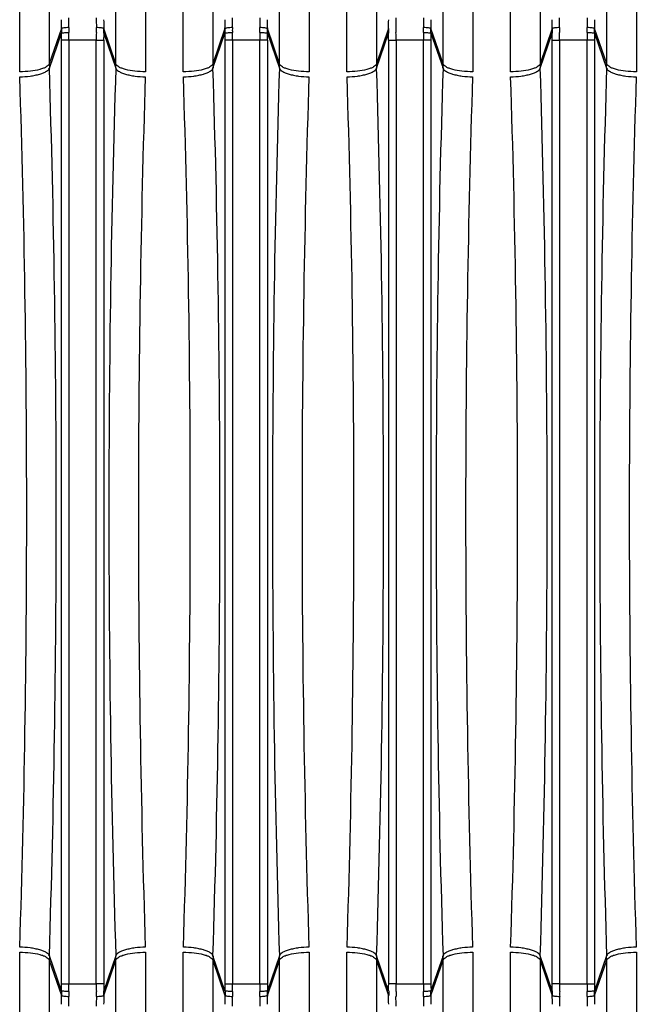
# Model space of a CAD drawing. Extents: x -3093 to 1181, y 8 to 2278.
# Tile 13 of 77: x -1807 to -1724, y 371 to 504. Entities that reach past the tile are written whole.
import ezdxf

# ---------------------------------------------------------------- set-up
doc = ezdxf.new("R2010")
doc.units = 0
doc.header["$LTSCALE"] = 65.395
doc.layers.get('0').update_dxf_attribs({"linetype": 'CONTINUOUS'})

msp = doc.modelspace()

# ---------------------------------------------------------------- linework, layer by layer
at = {"color": 9, "linetype": 'CONTINUOUS'}
for p, q in [((-1802.53, 623.06), (-1802.53, 497.9)), ((-1793.58, 497.9), (-1793.58, 623.06)), ((-1780.53, 623.06), (-1780.53, 497.9)), ((-1771.58, 497.9), (-1771.58, 623.06)), ((-1758.53, 623.06), (-1758.53, 497.9)), ((-1749.58, 497.9), (-1749.58, 623.06)), ((-1736.53, 623.06), (-1736.53, 497.9)), ((-1727.58, 497.9), (-1727.58, 623.06)), ((-1800.91, 502.64), (-1802.53, 497.9)), ((-1802.52, 497.31), (-1800.91, 502.02)), ((-1793.58, 497.9), (-1795.21, 502.64)), ((-1795.21, 502.02), (-1793.59, 497.31)), ((-1778.91, 502.64), (-1780.53, 497.9)), ((-1780.52, 497.31), (-1778.91, 502.02)), ((-1771.58, 497.9), (-1773.21, 502.64)), ((-1773.21, 502.02), (-1771.59, 497.31)), ((-1756.91, 502.64), (-1758.53, 497.9)), ((-1758.52, 497.31), (-1756.91, 502.02)), ((-1749.58, 497.9), (-1751.21, 502.64)), ((-1751.21, 502.02), (-1749.59, 497.31)), ((-1734.91, 502.64), (-1736.53, 497.9)), ((-1736.52, 497.31), (-1734.91, 502.02)), ((-1727.58, 497.9), (-1729.21, 502.64)), ((-1729.21, 502.02), (-1727.59, 497.31)), ((-1800.9, 374.15), (-1800.9, 501.11)), ((-1796.21, 501.11), (-1800.9, 501.11)), ((-1799.91, 501.11), (-1799.91, 374.15)), ((-1796.21, 374.15), (-1796.21, 501.11)), ((-1795.21, 501.11), (-1795.21, 374.15)), ((-1778.9, 374.15), (-1778.9, 501.11)), ((-1773.21, 501.11), (-1778.9, 501.11)), ((-1777.91, 501.11), (-1777.91, 374.15)), ((-1774.21, 374.15), (-1774.21, 501.11)), ((-1773.21, 501.11), (-1773.21, 374.15)), ((-1756.9, 374.15), (-1756.9, 501.11)), ((-1755.91, 501.11), (-1755.91, 374.15)), ((-1751.21, 501.11), (-1755.91, 501.11)), ((-1752.21, 374.15), (-1752.21, 501.11)), ((-1751.21, 501.11), (-1751.21, 374.15)), ((-1734.9, 374.15), (-1734.9, 501.11)), ((-1733.91, 501.11), (-1733.91, 374.15)), ((-1729.21, 501.11), (-1733.91, 501.11)), ((-1730.21, 374.15), (-1730.21, 501.11)), ((-1729.21, 501.11), (-1729.21, 374.15)), ((-1800.91, 373.24), (-1802.52, 377.95)), ((-1793.59, 377.95), (-1795.21, 373.24)), ((-1778.91, 373.24), (-1780.52, 377.95)), ((-1771.59, 377.95), (-1773.21, 373.24)), ((-1756.91, 373.24), (-1758.52, 377.95)), ((-1749.59, 377.95), (-1751.21, 373.24)), ((-1734.91, 373.24), (-1736.52, 377.95)), ((-1727.59, 377.95), (-1729.21, 373.24)), ((-1802.53, 377.36), (-1802.53, 252.2)), ((-1802.53, 377.36), (-1800.91, 372.62)), ((-1795.21, 372.62), (-1793.58, 377.36)), ((-1793.58, 252.2), (-1793.58, 377.36)), ((-1780.53, 377.36), (-1778.91, 372.62)), ((-1780.53, 377.36), (-1780.53, 252.2)), ((-1773.21, 372.62), (-1771.58, 377.36)), ((-1771.58, 252.2), (-1771.58, 377.36)), ((-1758.53, 377.36), (-1756.91, 372.62)), ((-1758.53, 377.36), (-1758.53, 252.2)), ((-1751.21, 372.62), (-1749.58, 377.36)), ((-1749.58, 252.2), (-1749.58, 377.36)), ((-1736.53, 377.36), (-1734.91, 372.62)), ((-1736.53, 377.36), (-1736.53, 252.2)), ((-1729.21, 372.62), (-1727.58, 377.36)), ((-1727.58, 252.2), (-1727.58, 377.36)), ((-1800.9, 374.15), (-1796.21, 374.15)), ((-1778.9, 374.15), (-1773.21, 374.15)), ((-1755.91, 374.15), (-1751.21, 374.15)), ((-1733.91, 374.15), (-1729.21, 374.15))]:
    msp.add_line(p, q, dxfattribs=at)
at = {"color": 2, "linetype": 'CONTINUOUS'}
for p, q in [((-1806.51, 496.84), (-1806.51, 619.8)), ((-1789.6, 619.8), (-1789.6, 496.84)), ((-1784.51, 496.84), (-1784.51, 619.8)), ((-1767.6, 619.8), (-1767.6, 496.84)), ((-1762.51, 496.84), (-1762.51, 619.8)), ((-1745.6, 619.8), (-1745.6, 496.84)), ((-1740.51, 496.84), (-1740.51, 619.8)), ((-1723.6, 619.8), (-1723.6, 496.84)), ((-1796.21, 501.11), (-1795.21, 501.11)), ((-1756.9, 501.11), (-1755.91, 501.11)), ((-1734.9, 501.11), (-1733.91, 501.11)), ((-1806.51, 255.46), (-1806.51, 378.42)), ((-1789.6, 378.42), (-1789.6, 255.46)), ((-1784.51, 255.46), (-1784.51, 378.42)), ((-1767.6, 378.42), (-1767.6, 255.46)), ((-1762.51, 255.46), (-1762.51, 378.42)), ((-1745.6, 378.42), (-1745.6, 255.46)), ((-1740.51, 255.46), (-1740.51, 378.42)), ((-1723.6, 378.42), (-1723.6, 255.46)), ((-1795.21, 374.15), (-1796.21, 374.15)), ((-1755.91, 374.15), (-1756.9, 374.15)), ((-1733.91, 374.15), (-1734.9, 374.15))]:
    msp.add_line(p, q, dxfattribs=at)
at = {"color": 9, "linetype": 'CONTINUOUS'}
for centre, radius, start, end in [((-1890.09, 503.85), 89.19, 359.2223, 359.9963), ((-1911.68, 504.13), 111.77, 359.3052, 359.9911), ((-1686.23, 504.12), 109.98, 180.0032, 180.7005), ((-1704.55, 503.86), 90.67, 180.01, 180.7714), ((-1868.09, 503.85), 89.19, 359.2223, 359.9963), ((-1889.68, 504.13), 111.77, 359.3052, 359.9911), ((-1664.23, 504.12), 109.98, 180.0032, 180.7005), ((-1682.55, 503.86), 90.67, 180.01, 180.7714), ((-1642.23, 504.12), 109.98, 180.0032, 180.7005), ((-1660.55, 503.86), 90.67, 180.01, 180.7714), ((-1824.09, 503.85), 89.19, 359.2223, 359.9963), ((-1845.68, 504.13), 111.77, 359.3052, 359.9911), ((-1620.23, 504.12), 109.98, 180.0032, 180.7005), ((-1638.55, 503.86), 90.67, 180.01, 180.7714), ((-1886.1, 501.11), 85.2, 359.9992, 0.6089), ((-1905.08, 501.11), 105.17, 359.9993, 0.548), ((-1864.1, 501.11), 85.2, 359.9992, 0.6089), ((-1883.08, 501.11), 105.17, 359.9993, 0.548), ((-1669.03, 501.11), 105.18, 179.452, 180.0008), ((-1688.02, 501.11), 85.2, 179.3911, 180.0008), ((-1647.03, 501.11), 105.18, 179.452, 180.0008), ((-1666.02, 501.11), 85.2, 179.3911, 180.0008), ((-1625.03, 501.11), 105.18, 179.452, 180.0008), ((-1644.02, 501.11), 85.2, 179.3911, 180.0008), ((-1886.1, 374.14), 85.2, 359.3911, 0.0008), ((-1905.08, 374.14), 105.18, 359.452, 0.0008), ((-1864.1, 374.14), 85.2, 359.3911, 0.0008), ((-1883.08, 374.14), 105.18, 359.452, 0.0008), ((-1669.04, 374.14), 105.17, 179.9993, 180.548), ((-1688.01, 374.14), 85.2, 179.9992, 180.6089), ((-1647.04, 374.14), 105.17, 179.9993, 180.548), ((-1666.01, 374.14), 85.2, 179.9992, 180.6089), ((-1625.04, 374.14), 105.17, 179.9993, 180.548), ((-1644.01, 374.14), 85.2, 179.9992, 180.6089), ((-1891.56, 371.4), 90.67, 0.01, 0.7714), ((-1909.88, 371.14), 109.98, 0.0032, 0.7005), ((-1684.44, 371.13), 111.77, 179.3052, 179.9912), ((-1706.03, 371.41), 89.19, 179.2223, 179.9963), ((-1869.56, 371.4), 90.67, 0.01, 0.7714), ((-1887.88, 371.14), 109.98, 0.0032, 0.7005), ((-1662.44, 371.13), 111.77, 179.3052, 179.9912), ((-1684.03, 371.41), 89.19, 179.2223, 179.9963), ((-1640.44, 371.13), 111.77, 179.3052, 179.9912), ((-1662.03, 371.41), 89.19, 179.2223, 179.9963), ((-1825.56, 371.4), 90.67, 0.01, 0.7714), ((-1843.88, 371.14), 109.98, 0.0032, 0.7005), ((-1618.44, 371.13), 111.77, 179.3052, 179.9912), ((-1640.03, 371.41), 89.19, 179.2223, 179.9963)]:
    msp.add_arc(centre, radius, start, end, dxfattribs=at)
at = {"color": 2, "linetype": 'CONTINUOUS'}
for centre, radius, start, end in [((-1846.07, 503.85), 89.17, 359.2222, 359.9964), ((-1867.65, 504.13), 111.75, 359.3051, 359.9912), ((-1775.65, 502.32), 25.26, 179.275, 180.6745), ((-1769.79, 502.41), 30.13, 179.3144, 180.5562), ((-1691, 501.11), 105.21, 179.4521, 180.0007), ((-1826.33, 502.41), 30.13, 359.4442, 0.6851), ((-1820.46, 502.32), 25.25, 359.3254, 0.7251), ((-1710, 501.11), 85.22, 179.3912, 180.0007), ((-1753.65, 502.32), 25.26, 179.275, 180.6745), ((-1747.79, 502.41), 30.13, 179.3144, 180.5562), ((-1804.33, 502.41), 30.13, 359.4442, 0.6851), ((-1798.46, 502.32), 25.25, 359.3254, 0.7251), ((-1731.65, 502.32), 25.26, 179.275, 180.6745), ((-1842.12, 501.11), 85.21, 359.9993, 0.6088), ((-1725.79, 502.41), 30.13, 179.3144, 180.5562), ((-1861.05, 501.11), 105.14, 359.9992, 0.5481), ((-1782.33, 502.41), 30.13, 359.4442, 0.6851), ((-1776.46, 502.32), 25.25, 359.3254, 0.7251), ((-1709.65, 502.32), 25.26, 179.275, 180.6745), ((-1820.12, 501.11), 85.21, 359.9993, 0.6088), ((-1703.79, 502.41), 30.13, 179.3144, 180.5562), ((-1839.05, 501.11), 105.14, 359.9992, 0.5481), ((-1760.33, 502.41), 30.13, 359.4442, 0.6851), ((-1754.46, 502.32), 25.25, 359.3254, 0.7251), ((-1784.1, 497.9), 18.42, 180.0024, 181.8337), ((-1812.01, 497.9), 18.42, 358.1663, 359.9976), ((-1762.1, 497.9), 18.42, 180.0024, 181.8337), ((-1790.01, 497.9), 18.42, 358.1663, 359.9976), ((-1740.1, 497.9), 18.42, 180.0024, 181.8337), ((-1768.01, 497.9), 18.42, 358.1663, 359.9976), ((-1718.1, 497.9), 18.42, 180.0024, 181.8337), ((-1746.01, 497.9), 18.42, 358.1663, 359.9976), ((-1784.1, 377.36), 18.42, 178.1663, 179.9976), ((-1812.01, 377.36), 18.42, 0.0024, 1.8337), ((-1762.1, 377.36), 18.42, 178.1663, 179.9976), ((-1790.01, 377.36), 18.42, 0.0024, 1.8337), ((-1740.1, 377.36), 18.42, 178.1663, 179.9976), ((-1768.01, 377.36), 18.42, 0.0024, 1.8337), ((-1718.1, 377.36), 18.42, 178.1663, 179.9976), ((-1746.01, 377.36), 18.42, 0.0024, 1.8337), ((-1691.07, 374.14), 105.14, 179.9992, 180.5481), ((-1710, 374.14), 85.21, 179.9993, 180.6088), ((-1842.12, 374.14), 85.22, 359.3912, 0.0007), ((-1861.11, 374.14), 105.21, 359.4521, 0.0007), ((-1820.12, 374.14), 85.22, 359.3912, 0.0007), ((-1839.11, 374.14), 105.21, 359.4521, 0.0007), ((-1775.65, 372.94), 25.25, 179.3254, 180.7251), ((-1769.78, 372.85), 30.13, 179.4442, 180.6851), ((-1826.33, 372.85), 30.13, 359.3144, 0.5562), ((-1820.47, 372.94), 25.26, 359.275, 0.6745), ((-1753.65, 372.94), 25.25, 179.3254, 180.7251), ((-1747.78, 372.85), 30.13, 179.4442, 180.6851), ((-1804.33, 372.85), 30.13, 359.3144, 0.5562), ((-1798.47, 372.94), 25.26, 359.275, 0.6745), ((-1731.65, 372.94), 25.25, 179.3254, 180.7251), ((-1847.54, 371.4), 90.64, 0.0099, 0.7716), ((-1725.78, 372.85), 30.13, 179.4442, 180.6851), ((-1865.89, 371.14), 109.98, 0.0032, 0.7005), ((-1782.33, 372.85), 30.13, 359.3144, 0.5562), ((-1776.47, 372.94), 25.26, 359.275, 0.6745), ((-1709.65, 372.94), 25.25, 179.3254, 180.7251), ((-1703.78, 372.85), 30.13, 179.4442, 180.6851), ((-1760.33, 372.85), 30.13, 359.3144, 0.5562), ((-1754.47, 372.94), 25.26, 359.275, 0.6745)]:
    msp.add_arc(centre, radius, start, end, dxfattribs=at)
for points, knots in [([(-1799.91, 502.77), (-1800.03, 502.77), (-1800.25, 502.77), (-1800.55, 502.75), (-1800.76, 502.71), (-1800.87, 502.67), (-1800.9, 502.65), (-1800.91, 502.64)], [0, 0, 0, 0, 0.341775, 0.661095, 0.88946, 0.958337, 1, 1, 1, 1]), ([(-1800.91, 502.02), (-1800.9, 502.03), (-1800.86, 502.04), (-1800.79, 502.06), (-1800.7, 502.07), (-1800.52, 502.1), (-1800.25, 502.11), (-1800.03, 502.12), (-1799.91, 502.12)], [0, 0, 0, 0, 0.039939, 0.109685, 0.208254, 0.332779, 0.642986, 1, 1, 1, 1]), ([(-1795.21, 502.64), (-1795.22, 502.65), (-1795.25, 502.67), (-1795.35, 502.71), (-1795.56, 502.75), (-1795.86, 502.77), (-1796.09, 502.77), (-1796.2, 502.77)], [0, 0, 0, 0, 0.041663, 0.11054, 0.338905, 0.658225, 1, 1, 1, 1]), ([(-1777.91, 502.77), (-1778.03, 502.77), (-1778.25, 502.77), (-1778.55, 502.75), (-1778.76, 502.71), (-1778.87, 502.67), (-1778.9, 502.65), (-1778.91, 502.64)], [0, 0, 0, 0, 0.341775, 0.661095, 0.88946, 0.958337, 1, 1, 1, 1]), ([(-1778.91, 502.02), (-1778.9, 502.03), (-1778.86, 502.04), (-1778.79, 502.06), (-1778.7, 502.07), (-1778.52, 502.1), (-1778.25, 502.11), (-1778.03, 502.12), (-1777.91, 502.12)], [0, 0, 0, 0, 0.039939, 0.109685, 0.208254, 0.332779, 0.642986, 1, 1, 1, 1]), ([(-1773.21, 502.64), (-1773.22, 502.65), (-1773.25, 502.67), (-1773.35, 502.71), (-1773.56, 502.75), (-1773.86, 502.77), (-1774.09, 502.77), (-1774.2, 502.77)], [0, 0, 0, 0, 0.041663, 0.11054, 0.338905, 0.658225, 1, 1, 1, 1]), ([(-1774.2, 502.12), (-1774.08, 502.12), (-1773.86, 502.11), (-1773.6, 502.1), (-1773.42, 502.07), (-1773.32, 502.06), (-1773.25, 502.04), (-1773.22, 502.03), (-1773.21, 502.02)], [0, 0, 0, 0, 0.356976, 0.667169, 0.791708, 0.890297, 0.960057, 1, 1, 1, 1]), ([(-1751.21, 502.64), (-1751.22, 502.65), (-1751.25, 502.67), (-1751.35, 502.71), (-1751.56, 502.75), (-1751.86, 502.77), (-1752.09, 502.77), (-1752.2, 502.77)], [0, 0, 0, 0, 0.041663, 0.11054, 0.338905, 0.658225, 1, 1, 1, 1]), ([(-1752.2, 502.12), (-1752.08, 502.12), (-1751.86, 502.11), (-1751.6, 502.1), (-1751.42, 502.07), (-1751.32, 502.06), (-1751.25, 502.04), (-1751.22, 502.03), (-1751.21, 502.02)], [0, 0, 0, 0, 0.356976, 0.667169, 0.791708, 0.890297, 0.960057, 1, 1, 1, 1]), ([(-1733.91, 502.77), (-1734.03, 502.77), (-1734.25, 502.77), (-1734.55, 502.75), (-1734.76, 502.71), (-1734.87, 502.67), (-1734.9, 502.65), (-1734.91, 502.64)], [0, 0, 0, 0, 0.341775, 0.661095, 0.88946, 0.958337, 1, 1, 1, 1]), ([(-1729.21, 502.64), (-1729.22, 502.65), (-1729.25, 502.67), (-1729.35, 502.71), (-1729.56, 502.75), (-1729.86, 502.77), (-1730.09, 502.77), (-1730.2, 502.77)], [0, 0, 0, 0, 0.041663, 0.11054, 0.338905, 0.658225, 1, 1, 1, 1]), ([(-1730.2, 502.12), (-1730.08, 502.12), (-1729.86, 502.11), (-1729.6, 502.1), (-1729.42, 502.07), (-1729.32, 502.06), (-1729.25, 502.04), (-1729.22, 502.03), (-1729.21, 502.02)], [0, 0, 0, 0, 0.356976, 0.667169, 0.791708, 0.890297, 0.960057, 1, 1, 1, 1]), ([(-1802.53, 497.9), (-1802.56, 497.82), (-1802.68, 497.66), (-1802.96, 497.46), (-1803.35, 497.28), (-1804.06, 497.06), (-1805.13, 496.89), (-1806.03, 496.84), (-1806.51, 496.84)], [0, 0, 0, 0, 0.059875, 0.139033, 0.240419, 0.363245, 0.661144, 1, 1, 1, 1]), ([(-1806.5, 496.15), (-1806.03, 496.16), (-1805.34, 496.21), (-1804.45, 496.36), (-1803.84, 496.51), (-1803.33, 496.68), (-1802.93, 496.88), (-1802.66, 497.08), (-1802.55, 497.24), (-1802.52, 497.31)], [0, 0, 0, 0, 0.326322, 0.487322, 0.63566, 0.763557, 0.866814, 0.944048, 1, 1, 1, 1]), ([(-1793.59, 497.31), (-1793.57, 497.24), (-1793.45, 497.08), (-1793.18, 496.88), (-1792.78, 496.68), (-1792.27, 496.51), (-1791.67, 496.36), (-1790.77, 496.21), (-1790.08, 496.16), (-1789.62, 496.15)], [0, 0, 0, 0, 0.055952, 0.133186, 0.236443, 0.36434, 0.512678, 0.673678, 1, 1, 1, 1]), ([(-1789.6, 496.84), (-1790.08, 496.84), (-1790.99, 496.89), (-1792.05, 497.06), (-1792.76, 497.28), (-1793.15, 497.46), (-1793.44, 497.66), (-1793.56, 497.82), (-1793.58, 497.9)], [0, 0, 0, 0, 0.338856, 0.636755, 0.759581, 0.860967, 0.940125, 1, 1, 1, 1]), ([(-1780.53, 497.9), (-1780.56, 497.82), (-1780.68, 497.66), (-1780.96, 497.46), (-1781.35, 497.28), (-1782.06, 497.06), (-1783.13, 496.89), (-1784.03, 496.84), (-1784.51, 496.84)], [0, 0, 0, 0, 0.059875, 0.139033, 0.240419, 0.363245, 0.661144, 1, 1, 1, 1]), ([(-1784.5, 496.15), (-1784.03, 496.16), (-1783.34, 496.21), (-1782.45, 496.36), (-1781.84, 496.51), (-1781.33, 496.68), (-1780.93, 496.88), (-1780.66, 497.08), (-1780.55, 497.24), (-1780.52, 497.31)], [0, 0, 0, 0, 0.326322, 0.487322, 0.63566, 0.763557, 0.866814, 0.944048, 1, 1, 1, 1]), ([(-1771.59, 497.31), (-1771.57, 497.24), (-1771.45, 497.08), (-1771.18, 496.88), (-1770.78, 496.68), (-1770.27, 496.51), (-1769.67, 496.36), (-1768.77, 496.21), (-1768.08, 496.16), (-1767.62, 496.15)], [0, 0, 0, 0, 0.055952, 0.133186, 0.236443, 0.36434, 0.512678, 0.673678, 1, 1, 1, 1]), ([(-1767.6, 496.84), (-1768.08, 496.84), (-1768.99, 496.89), (-1770.05, 497.06), (-1770.76, 497.28), (-1771.15, 497.46), (-1771.44, 497.66), (-1771.56, 497.82), (-1771.58, 497.9)], [0, 0, 0, 0, 0.338856, 0.636755, 0.759581, 0.860967, 0.940125, 1, 1, 1, 1]), ([(-1758.53, 497.9), (-1758.56, 497.82), (-1758.68, 497.66), (-1758.96, 497.46), (-1759.35, 497.28), (-1760.06, 497.06), (-1761.13, 496.89), (-1762.03, 496.84), (-1762.51, 496.84)], [0, 0, 0, 0, 0.059875, 0.139033, 0.240419, 0.363245, 0.661144, 1, 1, 1, 1]), ([(-1762.5, 496.15), (-1762.03, 496.16), (-1761.34, 496.21), (-1760.45, 496.36), (-1759.84, 496.51), (-1759.33, 496.68), (-1758.93, 496.88), (-1758.66, 497.08), (-1758.55, 497.24), (-1758.52, 497.31)], [0, 0, 0, 0, 0.326322, 0.487322, 0.63566, 0.763557, 0.866814, 0.944048, 1, 1, 1, 1]), ([(-1749.59, 497.31), (-1749.57, 497.24), (-1749.45, 497.08), (-1749.18, 496.88), (-1748.78, 496.68), (-1748.27, 496.51), (-1747.67, 496.36), (-1746.77, 496.21), (-1746.08, 496.16), (-1745.62, 496.15)], [0, 0, 0, 0, 0.055952, 0.133186, 0.236443, 0.36434, 0.512678, 0.673678, 1, 1, 1, 1]), ([(-1745.6, 496.84), (-1746.08, 496.84), (-1746.99, 496.89), (-1748.05, 497.06), (-1748.76, 497.28), (-1749.15, 497.46), (-1749.44, 497.66), (-1749.56, 497.82), (-1749.58, 497.9)], [0, 0, 0, 0, 0.338856, 0.636755, 0.759581, 0.860967, 0.940125, 1, 1, 1, 1]), ([(-1736.53, 497.9), (-1736.56, 497.82), (-1736.68, 497.66), (-1736.96, 497.46), (-1737.35, 497.28), (-1738.06, 497.06), (-1739.13, 496.89), (-1740.03, 496.84), (-1740.51, 496.84)], [0, 0, 0, 0, 0.059875, 0.139033, 0.240419, 0.363245, 0.661144, 1, 1, 1, 1]), ([(-1740.5, 496.15), (-1740.03, 496.16), (-1739.34, 496.21), (-1738.45, 496.36), (-1737.84, 496.51), (-1737.33, 496.68), (-1736.93, 496.88), (-1736.66, 497.08), (-1736.55, 497.24), (-1736.52, 497.31)], [0, 0, 0, 0, 0.326322, 0.487322, 0.63566, 0.763557, 0.866814, 0.944048, 1, 1, 1, 1]), ([(-1727.59, 497.31), (-1727.57, 497.24), (-1727.45, 497.08), (-1727.18, 496.88), (-1726.78, 496.68), (-1726.27, 496.51), (-1725.67, 496.36), (-1724.77, 496.21), (-1724.08, 496.16), (-1723.62, 496.15)], [0, 0, 0, 0, 0.055952, 0.133186, 0.236443, 0.36434, 0.512678, 0.673678, 1, 1, 1, 1]), ([(-1723.6, 496.84), (-1724.08, 496.84), (-1724.99, 496.89), (-1726.05, 497.06), (-1726.76, 497.28), (-1727.15, 497.46), (-1727.44, 497.66), (-1727.56, 497.82), (-1727.58, 497.9)], [0, 0, 0, 0, 0.338856, 0.636755, 0.759581, 0.860967, 0.940125, 1, 1, 1, 1]), ([(-1806.5, 379.11), (-1806.18, 388.75), (-1805.72, 408.26), (-1805.49, 437.63), (-1805.72, 467), (-1806.18, 486.5), (-1806.5, 496.15)], [0, 0, 0, 0, 0.247252, 0.500001, 0.75275, 1, 1, 1, 1]), ([(-1789.62, 496.15), (-1789.93, 486.5), (-1790.4, 467), (-1790.63, 437.63), (-1790.4, 408.26), (-1789.93, 388.75), (-1789.62, 379.11)], [0, 0, 0, 0, 0.247252, 0.500001, 0.75275, 1, 1, 1, 1]), ([(-1784.5, 379.11), (-1784.18, 388.75), (-1783.72, 408.26), (-1783.49, 437.63), (-1783.72, 467), (-1784.18, 486.5), (-1784.5, 496.15)], [0, 0, 0, 0, 0.247252, 0.500001, 0.75275, 1, 1, 1, 1]), ([(-1767.62, 496.15), (-1767.93, 486.5), (-1768.4, 467), (-1768.63, 437.63), (-1768.4, 408.26), (-1767.93, 388.75), (-1767.62, 379.11)], [0, 0, 0, 0, 0.247252, 0.500001, 0.75275, 1, 1, 1, 1]), ([(-1762.5, 379.11), (-1762.18, 388.75), (-1761.72, 408.26), (-1761.49, 437.63), (-1761.72, 467), (-1762.18, 486.5), (-1762.5, 496.15)], [0, 0, 0, 0, 0.247252, 0.500001, 0.75275, 1, 1, 1, 1]), ([(-1745.62, 496.15), (-1745.93, 486.5), (-1746.4, 467), (-1746.63, 437.63), (-1746.4, 408.26), (-1745.93, 388.75), (-1745.62, 379.11)], [0, 0, 0, 0, 0.247252, 0.500001, 0.75275, 1, 1, 1, 1]), ([(-1740.5, 379.11), (-1740.18, 388.75), (-1739.72, 408.26), (-1739.49, 437.63), (-1739.72, 467), (-1740.18, 486.5), (-1740.5, 496.15)], [0, 0, 0, 0, 0.247252, 0.500001, 0.75275, 1, 1, 1, 1]), ([(-1723.62, 496.15), (-1723.93, 486.5), (-1724.4, 467), (-1724.63, 437.63), (-1724.4, 408.26), (-1723.93, 388.75), (-1723.62, 379.11)], [0, 0, 0, 0, 0.247252, 0.500001, 0.75275, 1, 1, 1, 1]), ([(-1802.52, 377.95), (-1802.55, 378.02), (-1802.66, 378.18), (-1802.93, 378.38), (-1803.33, 378.58), (-1803.84, 378.75), (-1804.45, 378.9), (-1805.34, 379.04), (-1806.03, 379.1), (-1806.5, 379.11)], [0, 0, 0, 0, 0.055952, 0.133186, 0.236443, 0.36434, 0.512678, 0.673678, 1, 1, 1, 1]), ([(-1789.62, 379.11), (-1790.08, 379.1), (-1790.77, 379.04), (-1791.67, 378.9), (-1792.27, 378.75), (-1792.78, 378.58), (-1793.18, 378.38), (-1793.45, 378.18), (-1793.57, 378.02), (-1793.59, 377.95)], [0, 0, 0, 0, 0.326322, 0.487322, 0.63566, 0.763557, 0.866814, 0.944048, 1, 1, 1, 1]), ([(-1780.52, 377.95), (-1780.55, 378.02), (-1780.66, 378.18), (-1780.93, 378.38), (-1781.33, 378.58), (-1781.84, 378.75), (-1782.45, 378.9), (-1783.34, 379.04), (-1784.03, 379.1), (-1784.5, 379.11)], [0, 0, 0, 0, 0.055952, 0.133186, 0.236443, 0.36434, 0.512678, 0.673678, 1, 1, 1, 1]), ([(-1767.62, 379.11), (-1768.08, 379.1), (-1768.77, 379.04), (-1769.67, 378.9), (-1770.27, 378.75), (-1770.78, 378.58), (-1771.18, 378.38), (-1771.45, 378.18), (-1771.57, 378.02), (-1771.59, 377.95)], [0, 0, 0, 0, 0.326322, 0.487322, 0.63566, 0.763557, 0.866814, 0.944048, 1, 1, 1, 1]), ([(-1758.52, 377.95), (-1758.55, 378.02), (-1758.66, 378.18), (-1758.93, 378.38), (-1759.33, 378.58), (-1759.84, 378.75), (-1760.45, 378.9), (-1761.34, 379.04), (-1762.03, 379.1), (-1762.5, 379.11)], [0, 0, 0, 0, 0.055952, 0.133186, 0.236443, 0.36434, 0.512678, 0.673678, 1, 1, 1, 1]), ([(-1745.62, 379.11), (-1746.08, 379.1), (-1746.77, 379.04), (-1747.67, 378.9), (-1748.27, 378.75), (-1748.78, 378.58), (-1749.18, 378.38), (-1749.45, 378.18), (-1749.57, 378.02), (-1749.59, 377.95)], [0, 0, 0, 0, 0.326322, 0.487322, 0.63566, 0.763557, 0.866814, 0.944048, 1, 1, 1, 1]), ([(-1736.52, 377.95), (-1736.55, 378.02), (-1736.66, 378.18), (-1736.93, 378.38), (-1737.33, 378.58), (-1737.84, 378.75), (-1738.45, 378.9), (-1739.34, 379.04), (-1740.03, 379.1), (-1740.5, 379.11)], [0, 0, 0, 0, 0.055952, 0.133186, 0.236443, 0.36434, 0.512678, 0.673678, 1, 1, 1, 1]), ([(-1723.62, 379.11), (-1724.08, 379.1), (-1724.77, 379.04), (-1725.67, 378.9), (-1726.27, 378.75), (-1726.78, 378.58), (-1727.18, 378.38), (-1727.45, 378.18), (-1727.57, 378.02), (-1727.59, 377.95)], [0, 0, 0, 0, 0.326322, 0.487322, 0.63566, 0.763557, 0.866814, 0.944048, 1, 1, 1, 1]), ([(-1806.51, 378.42), (-1806.03, 378.42), (-1805.13, 378.37), (-1804.06, 378.2), (-1803.35, 377.98), (-1802.96, 377.8), (-1802.68, 377.6), (-1802.56, 377.44), (-1802.53, 377.36)], [0, 0, 0, 0, 0.338856, 0.636755, 0.759581, 0.860967, 0.940125, 1, 1, 1, 1]), ([(-1793.58, 377.36), (-1793.56, 377.44), (-1793.44, 377.6), (-1793.15, 377.8), (-1792.76, 377.98), (-1792.05, 378.2), (-1790.99, 378.37), (-1790.08, 378.42), (-1789.6, 378.42)], [0, 0, 0, 0, 0.059875, 0.139033, 0.240419, 0.363245, 0.661144, 1, 1, 1, 1]), ([(-1784.51, 378.42), (-1784.03, 378.42), (-1783.13, 378.37), (-1782.06, 378.2), (-1781.35, 377.98), (-1780.96, 377.8), (-1780.68, 377.6), (-1780.56, 377.44), (-1780.53, 377.36)], [0, 0, 0, 0, 0.338856, 0.636755, 0.759581, 0.860967, 0.940125, 1, 1, 1, 1]), ([(-1771.58, 377.36), (-1771.56, 377.44), (-1771.44, 377.6), (-1771.15, 377.8), (-1770.76, 377.98), (-1770.05, 378.2), (-1768.99, 378.37), (-1768.08, 378.42), (-1767.6, 378.42)], [0, 0, 0, 0, 0.059875, 0.139033, 0.240419, 0.363245, 0.661144, 1, 1, 1, 1]), ([(-1762.51, 378.42), (-1762.03, 378.42), (-1761.13, 378.37), (-1760.06, 378.2), (-1759.35, 377.98), (-1758.96, 377.8), (-1758.68, 377.6), (-1758.56, 377.44), (-1758.53, 377.36)], [0, 0, 0, 0, 0.338856, 0.636755, 0.759581, 0.860967, 0.940125, 1, 1, 1, 1]), ([(-1749.58, 377.36), (-1749.56, 377.44), (-1749.44, 377.6), (-1749.15, 377.8), (-1748.76, 377.98), (-1748.05, 378.2), (-1746.99, 378.37), (-1746.08, 378.42), (-1745.6, 378.42)], [0, 0, 0, 0, 0.059875, 0.139033, 0.240419, 0.363245, 0.661144, 1, 1, 1, 1]), ([(-1740.51, 378.42), (-1740.03, 378.42), (-1739.13, 378.37), (-1738.06, 378.2), (-1737.35, 377.98), (-1736.96, 377.8), (-1736.68, 377.6), (-1736.56, 377.44), (-1736.53, 377.36)], [0, 0, 0, 0, 0.338856, 0.636755, 0.759581, 0.860967, 0.940125, 1, 1, 1, 1]), ([(-1727.58, 377.36), (-1727.56, 377.44), (-1727.44, 377.6), (-1727.15, 377.8), (-1726.76, 377.98), (-1726.05, 378.2), (-1724.99, 378.37), (-1724.08, 378.42), (-1723.6, 378.42)], [0, 0, 0, 0, 0.059875, 0.139033, 0.240419, 0.363245, 0.661144, 1, 1, 1, 1]), ([(-1799.91, 373.14), (-1800.03, 373.14), (-1800.25, 373.15), (-1800.52, 373.16), (-1800.7, 373.18), (-1800.79, 373.2), (-1800.86, 373.22), (-1800.9, 373.23), (-1800.91, 373.24)], [0, 0, 0, 0, 0.356976, 0.667169, 0.791708, 0.890297, 0.960057, 1, 1, 1, 1]), ([(-1800.91, 372.62), (-1800.9, 372.61), (-1800.87, 372.59), (-1800.76, 372.55), (-1800.55, 372.51), (-1800.25, 372.49), (-1800.03, 372.48), (-1799.91, 372.49)], [0, 0, 0, 0, 0.041663, 0.11054, 0.338905, 0.658225, 1, 1, 1, 1]), ([(-1796.2, 372.49), (-1796.09, 372.48), (-1795.86, 372.49), (-1795.56, 372.51), (-1795.35, 372.55), (-1795.25, 372.59), (-1795.22, 372.61), (-1795.21, 372.62)], [0, 0, 0, 0, 0.341775, 0.661095, 0.88946, 0.958337, 1, 1, 1, 1]), ([(-1777.91, 373.14), (-1778.03, 373.14), (-1778.25, 373.15), (-1778.52, 373.16), (-1778.7, 373.18), (-1778.79, 373.2), (-1778.86, 373.22), (-1778.9, 373.23), (-1778.91, 373.24)], [0, 0, 0, 0, 0.356976, 0.667169, 0.791708, 0.890297, 0.960057, 1, 1, 1, 1]), ([(-1778.91, 372.62), (-1778.9, 372.61), (-1778.87, 372.59), (-1778.76, 372.55), (-1778.55, 372.51), (-1778.25, 372.49), (-1778.03, 372.48), (-1777.91, 372.49)], [0, 0, 0, 0, 0.041663, 0.11054, 0.338905, 0.658225, 1, 1, 1, 1]), ([(-1773.21, 373.24), (-1773.22, 373.23), (-1773.25, 373.22), (-1773.32, 373.2), (-1773.42, 373.18), (-1773.6, 373.16), (-1773.86, 373.15), (-1774.08, 373.14), (-1774.2, 373.14)], [0, 0, 0, 0, 0.039939, 0.109685, 0.208254, 0.332779, 0.642986, 1, 1, 1, 1]), ([(-1774.2, 372.49), (-1774.09, 372.48), (-1773.86, 372.49), (-1773.56, 372.51), (-1773.35, 372.55), (-1773.25, 372.59), (-1773.22, 372.61), (-1773.21, 372.62)], [0, 0, 0, 0, 0.341775, 0.661095, 0.88946, 0.958337, 1, 1, 1, 1]), ([(-1751.21, 373.24), (-1751.22, 373.23), (-1751.25, 373.22), (-1751.32, 373.2), (-1751.42, 373.18), (-1751.6, 373.16), (-1751.86, 373.15), (-1752.08, 373.14), (-1752.2, 373.14)], [0, 0, 0, 0, 0.039939, 0.109685, 0.208254, 0.332779, 0.642986, 1, 1, 1, 1]), ([(-1752.2, 372.49), (-1752.09, 372.48), (-1751.86, 372.49), (-1751.56, 372.51), (-1751.35, 372.55), (-1751.25, 372.59), (-1751.22, 372.61), (-1751.21, 372.62)], [0, 0, 0, 0, 0.341775, 0.661095, 0.88946, 0.958337, 1, 1, 1, 1]), ([(-1734.91, 372.62), (-1734.9, 372.61), (-1734.87, 372.59), (-1734.76, 372.55), (-1734.55, 372.51), (-1734.25, 372.49), (-1734.03, 372.48), (-1733.91, 372.49)], [0, 0, 0, 0, 0.041663, 0.11054, 0.338905, 0.658225, 1, 1, 1, 1]), ([(-1729.21, 373.24), (-1729.22, 373.23), (-1729.25, 373.22), (-1729.32, 373.2), (-1729.42, 373.18), (-1729.6, 373.16), (-1729.86, 373.15), (-1730.08, 373.14), (-1730.2, 373.14)], [0, 0, 0, 0, 0.039939, 0.109685, 0.208254, 0.332779, 0.642986, 1, 1, 1, 1]), ([(-1730.2, 372.49), (-1730.09, 372.48), (-1729.86, 372.49), (-1729.56, 372.51), (-1729.35, 372.55), (-1729.25, 372.59), (-1729.22, 372.61), (-1729.21, 372.62)], [0, 0, 0, 0, 0.341775, 0.661095, 0.88946, 0.958337, 1, 1, 1, 1])]:
    msp.add_open_spline(points, degree=3, knots=knots, dxfattribs=at)
at = {"color": 9, "linetype": 'CONTINUOUS'}
for points in [[(-1802.52, 377.95), (-1802.21, 387.78), (-1801.74, 407.67), (-1801.51, 437.63), (-1801.74, 467.58), (-1802.21, 487.48), (-1802.52, 497.31)], [(-1793.59, 497.31), (-1793.91, 487.48), (-1794.37, 467.58), (-1794.6, 437.63), (-1794.37, 407.67), (-1793.91, 387.78), (-1793.59, 377.95)], [(-1780.52, 377.95), (-1780.21, 387.78), (-1779.74, 407.67), (-1779.51, 437.63), (-1779.74, 467.58), (-1780.21, 487.48), (-1780.52, 497.31)], [(-1771.59, 497.31), (-1771.91, 487.48), (-1772.37, 467.58), (-1772.6, 437.63), (-1772.37, 407.67), (-1771.91, 387.78), (-1771.59, 377.95)], [(-1758.52, 377.95), (-1758.21, 387.78), (-1757.74, 407.67), (-1757.51, 437.63), (-1757.74, 467.58), (-1758.21, 487.48), (-1758.52, 497.31)], [(-1749.59, 497.31), (-1749.91, 487.48), (-1750.37, 467.58), (-1750.6, 437.63), (-1750.37, 407.67), (-1749.91, 387.78), (-1749.59, 377.95)], [(-1736.52, 377.95), (-1736.21, 387.78), (-1735.74, 407.67), (-1735.51, 437.63), (-1735.74, 467.58), (-1736.21, 487.48), (-1736.52, 497.31)], [(-1727.59, 497.31), (-1727.91, 487.48), (-1728.37, 467.58), (-1728.6, 437.63), (-1728.37, 407.67), (-1727.91, 387.78), (-1727.59, 377.95)]]:
    msp.add_open_spline(points, degree=3, knots=[0, 0, 0, 0, 0.247249, 0.5, 0.752751, 1, 1, 1, 1], dxfattribs=at)

doc.saveas('drawing.dxf')
